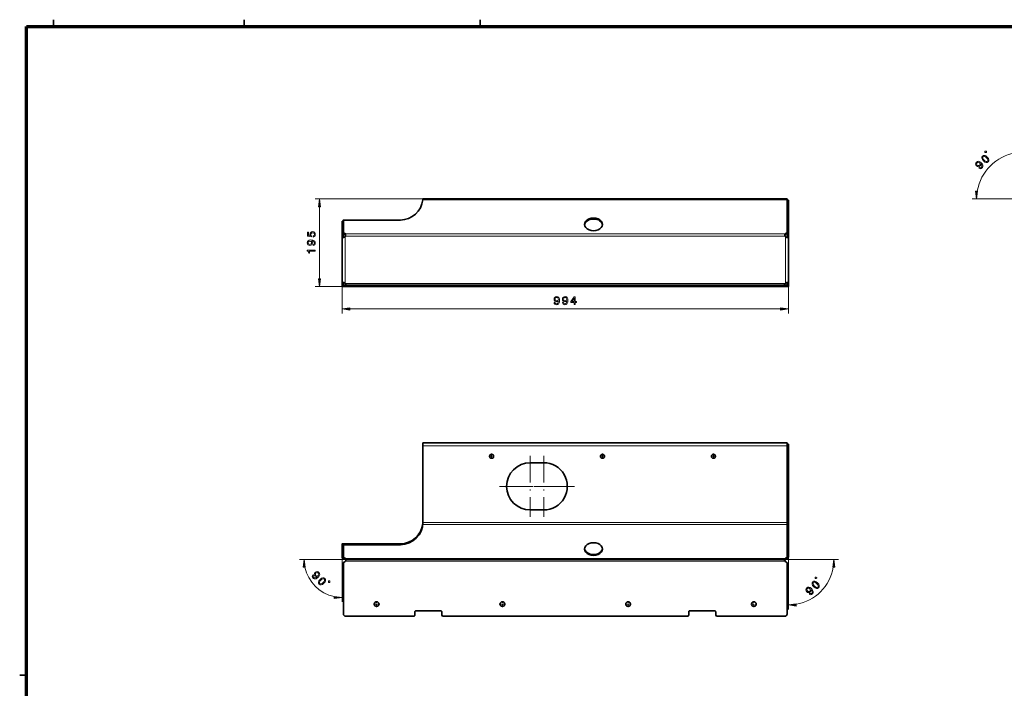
# Model space of a CAD drawing. Extents: x 5 to 2705, y 5 to 648.
# Tile 2 of 50: x 5 to 443, y 291 to 589. Entities that reach past the tile are written whole.
import ezdxf

# ---------------------------------------------------------------- set-up
doc = ezdxf.new("R2010")
doc.units = 0
doc.linetypes.add('DASHDOT', pattern=[18.5, 12, -3, 0.5, -3])

msp = doc.modelspace()

# ---------------------------------------------------------------- linework, layer by layer
at = {"color": 7, "lineweight": 35}
for p, q in [((20, 586), (20, 589)), ((105, 586), (105, 589)), ((210, 586), (210, 589)), ((184.557785, 509.168823), (247.957855, 509.168823)), ((346.757874, 509.168823), (247.957855, 509.168823)), ((346.757874, 509.168823), (346.757874, 508.770477)), ((346.757874, 494.24585), (346.757874, 508.770477)), ((346.757874, 508.568817), (347.357849, 508.568817)), ((346.757874, 508.381378), (346.757874, 508.568817)), ((346.757874, 508.381378), (346.757874, 493.890076)), ((347.357849, 508.381378), (347.357849, 508.568817)), ((347.357849, 493.890076), (347.357849, 508.381378)), ((148.557846, 499.173859), (148.557846, 499.203156)), ((148.557846, 499.203156), (149.157837, 499.203156)), ((148.557846, 499.173859), (148.557846, 493.890076)), ((149.157837, 494.24585), (149.157837, 499.69812)), ((149.257843, 499.768829), (174.557846, 499.768829)), ((148.557846, 493.429932), (148.557846, 493.890076)), ((148.557846, 492.986603), (148.557846, 493.429932)), ((148.557846, 492.339386), (148.557846, 492.986603)), ((148.557846, 492.339386), (149.157837, 492.339386)), ((148.557846, 471.652618), (148.557846, 492.339386)), ((149.157837, 494.24585), (149.157837, 493.821564)), ((149.157837, 493.429932), (149.157837, 493.821564)), ((149.157837, 492.986603), (149.157837, 493.429932)), ((149.157837, 492.339386), (149.157837, 492.986603)), ((150.080093, 493.567169), (150.080093, 493.142883)), ((345.835632, 493.567169), (345.835632, 493.142883)), ((346.757874, 494.24585), (346.757874, 493.821564)), ((346.757874, 493.429932), (346.757874, 493.890076)), ((346.757874, 492.986603), (346.757874, 493.429932)), ((346.757874, 492.339386), (346.757874, 492.986603)), ((347.357849, 492.339386), (346.757874, 492.339386)), ((347.357849, 493.429932), (347.357849, 493.890076)), ((347.357849, 492.986603), (347.357849, 493.429932)), ((347.357849, 492.339386), (347.357849, 492.986603)), ((347.357849, 471.652618), (347.357849, 492.339386)), ((148.557846, 471.652618), (149.157837, 471.652618)), ((148.557846, 470.72583), (148.557846, 471.652618)), ((148.557846, 470.577545), (148.557846, 470.72583)), ((148.557846, 470.128082), (148.557846, 470.577545)), ((148.557846, 470.128082), (149.157837, 470.128082)), ((149.157837, 470.728088), (149.157837, 471.652618)), ((149.157837, 470.728088), (150.157837, 470.728088)), ((149.157837, 470.728088), (149.157837, 470.128082)), ((149.157837, 470.128082), (150.157837, 470.128082)), ((150.157837, 470.728088), (180.357849, 470.728088)), ((150.157837, 470.128082), (180.357849, 470.128082)), ((180.357849, 470.728088), (180.957855, 470.728088)), ((180.357849, 470.128082), (180.957855, 470.128082)), ((180.957855, 470.728088), (181.357849, 470.728088)), ((180.957855, 470.728088), (180.957855, 470.128082)), ((180.957855, 470.128082), (181.357849, 470.128082)), ((192.557846, 470.728088), (181.357849, 470.728088)), ((192.557846, 470.128082), (181.357849, 470.128082)), ((192.557846, 470.728088), (192.957855, 470.728088)), ((192.557846, 470.128082), (192.957855, 470.128082)), ((192.957855, 470.728088), (193.557846, 470.728088)), ((192.957855, 470.728088), (192.957855, 470.128082)), ((192.957855, 470.128082), (193.557846, 470.128082)), ((193.557846, 470.728088), (247.957855, 470.728088)), ((193.557846, 470.128082), (247.957855, 470.128082)), ((302.357849, 470.728088), (247.957855, 470.728088)), ((302.357849, 470.128082), (247.957855, 470.128082)), ((302.957855, 470.728088), (302.357849, 470.728088)), ((302.957855, 470.128082), (302.357849, 470.128082)), ((303.357849, 470.728088), (302.957855, 470.728088)), ((302.957855, 470.728088), (302.957855, 470.128082)), ((303.357849, 470.128082), (302.957855, 470.128082)), ((303.357849, 470.728088), (314.557861, 470.728088)), ((303.357849, 470.128082), (314.557861, 470.128082)), ((314.957855, 470.728088), (314.557861, 470.728088)), ((314.957855, 470.128082), (314.557861, 470.128082)), ((314.957855, 470.728088), (314.957855, 470.128082)), ((315.557861, 470.728088), (314.957855, 470.728088)), ((315.557861, 470.128082), (314.957855, 470.128082)), ((345.757874, 470.728088), (315.557861, 470.728088)), ((345.757874, 470.128082), (315.557861, 470.128082)), ((346.757874, 470.728088), (345.757874, 470.728088)), ((346.757874, 470.128082), (345.757874, 470.128082)), ((346.757874, 470.728088), (346.757874, 471.652618)), ((347.357849, 471.652618), (346.757874, 471.652618)), ((346.757874, 470.728088), (346.757874, 470.128082)), ((347.357849, 470.128082), (346.757874, 470.128082)), ((347.357849, 470.72583), (347.357849, 471.652618)), ((347.357849, 470.577545), (347.357849, 470.72583)), ((347.357849, 470.128082), (347.357849, 470.577545)), ((184.557846, 400.527985), (247.957855, 400.527985)), ((184.557846, 400.527985), (184.557846, 399.167969)), ((184.557846, 399.167969), (184.557846, 365.127991)), ((346.757874, 400.527985), (247.957855, 400.527985)), ((346.757874, 400.527985), (346.757874, 399.167969)), ((346.757874, 399.927979), (347.357849, 399.927979)), ((346.757874, 399.167969), (346.757874, 365.091309)), ((347.357849, 399.287964), (347.357849, 399.927979)), ((347.357849, 399.287964), (347.357849, 365.041595)), ((232.357849, 391.627991), (238.357849, 391.627991)), ((232.357849, 370.627991), (238.357849, 370.627991)), ((184.507889, 364.129639), (184.507889, 364.553894)), ((346.757874, 365.091309), (346.757874, 364.129639)), ((346.757874, 349.605011), (346.757874, 364.129639)), ((347.357849, 364.58905), (347.357849, 365.041595)), ((347.357849, 350.097778), (347.357849, 364.58905)), ((148.557846, 355.552246), (149.157837, 355.552246)), ((148.557846, 355.381531), (148.557846, 355.552246)), ((148.557846, 355.381531), (148.557846, 350.097778)), ((149.157837, 355.381531), (149.157837, 355.552246)), ((149.157837, 355.057251), (149.157837, 355.481537)), ((149.157837, 355.381531), (149.157837, 350.097778)), ((149.257843, 355.552246), (174.557846, 355.552246)), ((149.157837, 349.605011), (149.157837, 355.057251)), ((149.257843, 355.127991), (174.557846, 355.127991)), ((148.557846, 349.980621), (148.557846, 350.097778)), ((148.557846, 349.88797), (148.557846, 349.980804)), ((148.557846, 349.980621), (149.157837, 349.980621)), ((148.557846, 349.88797), (149.157837, 349.88797)), ((149.157837, 349.980621), (149.157837, 350.097778)), ((149.157837, 349.88797), (149.157837, 349.980804)), ((149.157837, 349.886597), (149.157837, 349.88797)), ((149.157837, 324.234009), (149.157837, 346.981628)), ((149.917847, 348.527985), (149.917847, 349.114502)), ((150.080093, 348.527985), (149.917847, 348.527985)), ((150.080093, 348.527985), (150.080093, 348.926331)), ((150.080093, 348.527985), (247.957855, 348.527985)), ((345.835632, 348.527985), (247.957855, 348.527985)), ((345.835632, 348.527985), (345.835632, 348.9263)), ((345.835632, 348.527985), (345.997864, 348.527985)), ((345.997864, 348.527985), (345.997864, 349.114502)), ((346.757874, 349.980621), (347.357849, 349.980621)), ((347.357849, 349.88797), (346.757874, 349.88797)), ((346.757874, 324.234009), (346.757874, 346.981628)), ((347.357849, 349.980621), (347.357849, 350.097778)), ((347.357849, 349.88797), (347.357849, 349.980804)), ((180.957855, 323.834015), (180.957855, 325.234009)), ((192.557846, 325.634033), (181.357849, 325.634033)), ((192.957855, 323.834015), (192.957855, 325.234009)), ((302.957855, 325.234009), (302.957855, 323.834015)), ((303.357849, 325.634033), (314.557861, 325.634033)), ((314.957855, 325.234009), (314.957855, 323.834015)), ((150.157837, 323.234009), (180.357849, 323.234009)), ((193.557846, 323.234009), (247.957855, 323.234009)), ((302.357849, 323.234009), (247.957855, 323.234009)), ((345.757874, 323.234009), (315.557861, 323.234009)), ((8, 297), (5, 297))]:
    msp.add_line(p, q, dxfattribs=at)
at = {"color": 7, "lineweight": 70}
for p, q in [((8, 8), (8, 586)), ((8.000006, 586), (833, 586))]:
    msp.add_line(p, q, dxfattribs=at)
at = {"color": 7, "lineweight": 13}
for p, q in [((184.557785, 509.168823), (136.557846, 509.168823)), ((184.507889, 508.770477), (247.957855, 508.770477)), ((346.757874, 508.770477), (247.957855, 508.770477)), ((453.395935, 509.168823), (429.165863, 509.168823)), ((138.557846, 473.598145), (138.557846, 505.698761)), ((346.757874, 508.381378), (347.357849, 508.381378)), ((148.557846, 499.173859), (149.157837, 499.173859)), ((148.557846, 493.890076), (149.157837, 493.890076)), ((148.557846, 493.429932), (149.157837, 493.429932)), ((149.442902, 493.974945), (149.442902, 493.55069)), ((149.917847, 471.652618), (149.917847, 492.339386)), ((150.080093, 493.567169), (247.957855, 493.567169)), ((150.080093, 492.605499), (247.957855, 492.605499)), ((345.835632, 493.567169), (247.957855, 493.567169)), ((345.835632, 492.605499), (247.957855, 492.605499)), ((345.997864, 471.652618), (345.997864, 492.339386)), ((346.472809, 493.974945), (346.472809, 493.55069)), ((347.357849, 493.890076), (346.757874, 493.890076)), ((347.357849, 493.429932), (346.757874, 493.429932)), ((193.557846, 470.128082), (136.557846, 470.128082)), ((148.557846, 471.652618), (148.557846, 458.128082)), ((148.557846, 470.577545), (149.157837, 470.577545)), ((150.082367, 471.488068), (247.957855, 471.488068)), ((150.157837, 470.728088), (150.157837, 470.128082)), ((180.357849, 470.728088), (180.357849, 470.128082)), ((181.357849, 470.728088), (181.357849, 470.128082)), ((192.557846, 470.728088), (192.557846, 470.128082)), ((193.557846, 470.728088), (193.557846, 470.128082)), ((345.833344, 471.488068), (247.957855, 471.488068)), ((302.357849, 470.728088), (302.357849, 470.128082)), ((303.357849, 470.728088), (303.357849, 470.128082)), ((314.557861, 470.728088), (314.557861, 470.128082)), ((315.557861, 470.728088), (315.557861, 470.128082)), ((345.757874, 470.728088), (345.757874, 470.128082)), ((347.357849, 470.577545), (346.757874, 470.577545)), ((347.357849, 471.652618), (347.357849, 458.128082)), ((152.027893, 460.128082), (343.887817, 460.128082)), ((184.557846, 399.167969), (247.957855, 399.167969)), ((346.757874, 399.167969), (247.957855, 399.167969)), ((346.757874, 399.287964), (347.357849, 399.287964)), ((184.507889, 364.129639), (247.957855, 364.129639)), ((184.557785, 365.091309), (247.957855, 365.091309)), ((346.757874, 365.091309), (247.957855, 365.091309)), ((346.757874, 364.129639), (247.957855, 364.129639)), ((346.757874, 365.041595), (347.357849, 365.041595)), ((346.757874, 364.58905), (347.357849, 364.58905)), ((148.557846, 355.381531), (149.157837, 355.381531)), ((149.257843, 355.127991), (149.257843, 355.552246)), ((174.557846, 355.127991), (174.557846, 355.552246)), ((150.080093, 348.527985), (129.677094, 348.527985)), ((148.557846, 350.097778), (148.557846, 329.647217)), ((148.557846, 350.097778), (149.157837, 350.097778)), ((150.080093, 348.926331), (247.957855, 348.926331)), ((150.082367, 347.767975), (247.957855, 347.767975)), ((345.835632, 348.926331), (247.957855, 348.926331)), ((345.833344, 347.767975), (247.957855, 347.767975)), ((345.835632, 348.527985), (369.605347, 348.527985)), ((347.357849, 350.097778), (346.757874, 350.097778)), ((347.357849, 350.097778), (347.357849, 326.280518))]:
    msp.add_line(p, q, dxfattribs=at)
at = {"color": 7, "linetype": 'DASHDOT', "lineweight": 13, "ltscale": 0.018}
for p, q in [((148.497849, 493.607239), (149.217834, 493.607239)), ((148.497849, 492.986603), (149.217834, 492.986603)), ((148.497849, 470.72583), (149.217834, 470.72583)), ((148.497849, 470.528107), (149.217834, 470.528107)), ((302.357849, 470.068085), (302.357849, 470.788086)), ((303.357849, 470.068085), (303.357849, 470.788086)), ((314.557861, 470.068085), (314.557861, 470.788086)), ((315.557861, 470.068085), (315.557861, 470.788086)), ((345.757874, 470.068085), (345.757874, 470.788086)), ((148.497849, 355.45224), (149.217834, 355.45224))]:
    msp.add_line(p, q, dxfattribs=at)
at = {"color": 7, "linetype": 'DASHDOT', "lineweight": 13, "ltscale": 0.017999}
for p, q in [((346.697876, 493.607239), (347.417847, 493.607239)), ((346.697876, 492.986603), (347.417847, 492.986603)), ((346.697876, 470.72583), (347.417847, 470.72583)), ((346.697876, 470.528107), (347.417847, 470.528107)), ((346.697876, 399.287964), (347.417847, 399.287964)), ((346.697876, 365.041595), (347.417847, 365.041595))]:
    msp.add_line(p, q, dxfattribs=at)
at = {"color": 7, "linetype": 'DASHDOT', "lineweight": 13, "ltscale": 0.018003}
for p, q in [((150.157837, 470.788116), (150.157837, 470.067993)), ((180.357849, 470.788116), (180.357849, 470.067993)), ((181.357849, 470.788116), (181.357849, 470.067993)), ((192.557846, 470.788116), (192.557846, 470.067993)), ((193.557846, 470.788116), (193.557846, 470.067993))]:
    msp.add_line(p, q, dxfattribs=at)
at = {"color": 7, "linetype": 'DASHDOT', "lineweight": 13, "ltscale": 0.058501}
for p, q in [((215.157852, 395.697998), (215.157852, 393.357971)), ((264.557861, 395.697998), (264.557861, 393.357971)), ((313.957855, 395.697998), (313.957855, 393.357971)), ((315.127869, 394.527985), (312.787842, 394.527985))]:
    msp.add_line(p, q, dxfattribs=at)
at = {"color": 7, "linetype": 'DASHDOT', "lineweight": 13}
for p, q in [((232.357849, 394.777985), (232.357849, 367.477966)), ((238.357849, 394.777985), (238.357849, 367.477966)), ((246.007858, 381.127991), (218.707855, 381.127991)), ((252.007858, 381.127991), (224.707855, 381.127991))]:
    msp.add_line(p, q, dxfattribs=at)
at = {"color": 7, "linetype": 'DASHDOT', "lineweight": 13, "ltscale": 0.0585}
for p, q in [((216.32785, 394.527985), (213.987854, 394.527985)), ((265.727844, 394.527985), (263.387848, 394.527985))]:
    msp.add_line(p, q, dxfattribs=at)
at = {"color": 7, "linetype": 'DASHDOT', "lineweight": 13, "ltscale": 0.06825}
for p, q in [((163.957855, 330.037598), (163.957855, 327.307587)), ((219.957855, 330.037598), (219.957855, 327.307587)), ((275.957855, 330.037598), (275.957855, 327.307587)), ((331.957855, 330.037598), (331.957855, 327.307587)), ((165.322845, 328.672607), (162.592834, 328.672607)), ((221.322845, 328.672607), (218.59285, 328.672607)), ((277.322845, 328.672607), (274.592865, 328.672607)), ((333.322876, 328.672607), (330.592865, 328.672607))]:
    msp.add_line(p, q, dxfattribs=at)
at = {"color": 7, "lineweight": 13}
for points in [[(434.209442, 526.103333), (434.822815, 525.596924), (435.389832, 525.365112), (435.89978, 525.390076), (436.349121, 525.682495), (436.63797, 526.128296), (436.662933, 526.638245), (436.427551, 527.20166), (435.924744, 527.818604), (435.311371, 528.317871), (435.022522, 528.471191), (434.744385, 528.556763), (434.234436, 528.53186), (433.785095, 528.246521), (433.496216, 527.79364), (433.474823, 527.280151), (433.706604, 526.713135)], [(434.551788, 526.445679), (434.148804, 526.905701), (433.927734, 527.305115), (433.906311, 527.647461), (434.081055, 527.950562), (434.380615, 528.121704), (434.722961, 528.100342), (435.122375, 527.879211), (435.582397, 527.476257), (435.988953, 527.012695), (436.210022, 526.613281), (436.231445, 526.270935), (436.056702, 525.974915), (435.757141, 525.796631), (435.414795, 525.818054), (435.015381, 526.039124)], [(435.371277, 529.797119), (435.536255, 529.962097), (435.536255, 530.292053), (435.371277, 530.457031), (435.04129, 530.457031), (434.876282, 530.292053), (434.876282, 529.962097), (435.041321, 529.797119)], [(432.166779, 522.869568), (432.501984, 522.641357), (432.872864, 522.577148), (433.250854, 522.684143), (433.621765, 522.9552), (433.80719, 523.190552), (433.932007, 523.443726), (433.981934, 523.714722), (433.96051, 524.007141), (433.871399, 524.310303), (433.707336, 524.631226), (433.475525, 524.95575), (433.172424, 525.294556), (432.608978, 525.736694), (432.066925, 525.92926), (431.567688, 525.872253), (431.107666, 525.569092), (430.822357, 525.155457), (430.729645, 524.720398), (430.822388, 524.285339), (431.096924, 523.896606), (431.496338, 523.611328), (431.924286, 523.518616), (432.337952, 523.604187), (432.708801, 523.868103), (432.976288, 524.271057), (433.022644, 524.731079), (433.36142, 524.278198), (433.529022, 523.882324), (433.521912, 523.539978), (433.336487, 523.247559), (433.126038, 523.087097), (432.912109, 523.030029), (432.69812, 523.065674), (432.494873, 523.197632)], [(431.439301, 524.246094), (431.253845, 524.502869), (431.178955, 524.777466), (431.225342, 525.044922), (431.389343, 525.287415), (431.638977, 525.458557), (431.910034, 525.508484), (432.18103, 525.437195), (432.441376, 525.25531), (432.626801, 524.991394), (432.69458, 524.723938), (432.633942, 524.456482), (432.452087, 524.203308), (432.220276, 524.042847), (431.963501, 523.99292), (431.699615, 524.057068)], [(139.014679, 505.698761), (138.557846, 509.168823), (138.101013, 505.698761)], [(430.709015, 512.638916), (431.165863, 509.168823), (431.622681, 512.638916)], [(135.64502, 492.133759), (136.058563, 492.24472), (136.381332, 492.491852), (136.583069, 492.85495), (136.658722, 493.318909), (136.567932, 493.828278), (136.320801, 494.226715), (135.927429, 494.478882), (135.423126, 494.574677), (134.954102, 494.488953), (134.585938, 494.246857), (134.348907, 493.868652), (134.263184, 493.379425), (134.3237, 493.00119), (134.490112, 492.708679), (133.547043, 492.849884), (133.547043, 494.383057), (133.133484, 494.383057), (133.133484, 492.511993), (134.98941, 492.23465), (134.98941, 492.638092), (134.752365, 492.930573), (134.666626, 493.303802), (134.722107, 493.626556), (134.883484, 493.873688), (135.130615, 494.030029), (135.448334, 494.08548), (135.766052, 494.030029), (136.013184, 493.868652), (136.169525, 493.621521), (136.225006, 493.303802), (136.189697, 493.036499), (136.0737, 492.829742), (135.892136, 492.678436), (135.64502, 492.602783)], [(135.690414, 488.43808), (136.088837, 488.513702), (136.396454, 488.730591), (136.588104, 489.073517), (136.658722, 489.527405), (136.623413, 489.824982), (136.532623, 490.092255), (136.376282, 490.319214), (136.154388, 490.510834), (135.877014, 490.66214), (135.534058, 490.773102), (135.140686, 490.838654), (134.686813, 490.863861), (133.975708, 490.778137), (133.456268, 490.531036), (133.143585, 490.137634), (133.032623, 489.598022), (133.123413, 489.10379), (133.365479, 488.730591), (133.738678, 488.488525), (134.207703, 488.407806), (134.691864, 488.488525), (135.059998, 488.725525), (135.291992, 489.078552), (135.367645, 489.527405), (135.27182, 490.001495), (134.979309, 490.359528), (135.539108, 490.278839), (135.937531, 490.117462), (136.174561, 489.870361), (136.250214, 489.532471), (136.214905, 489.270203), (136.103943, 489.078552), (135.927429, 488.952484), (135.690414, 488.902039)], [(134.202667, 488.897003), (133.889984, 488.947418), (133.642853, 489.088654), (133.486511, 489.310577), (133.43103, 489.598022), (133.486511, 489.895569), (133.642853, 490.122498), (133.884933, 490.263702), (134.197617, 490.319214), (134.51535, 490.263702), (134.752365, 490.122498), (134.898621, 489.890533), (134.949066, 489.582886), (134.898621, 489.305511), (134.752365, 489.088654), (134.520386, 488.947418)], [(136.557846, 485.821655), (136.557846, 486.280579), (133.032623, 486.280579), (133.032623, 485.937653), (133.340271, 485.846863), (133.547043, 485.665314), (133.668076, 485.387939), (133.70842, 485.004669), (134.066498, 485.004669), (134.066498, 485.821655)], [(138.101013, 473.598145), (138.557846, 470.128082), (139.014679, 473.598145)], [(243.011459, 462.995514), (243.087112, 462.597107), (243.30397, 462.289459), (243.646912, 462.097839), (244.1008, 462.027252), (244.398346, 462.062531), (244.665634, 462.15332), (244.892578, 462.309662), (245.084229, 462.531555), (245.235519, 462.808929), (245.346466, 463.151886), (245.412033, 463.545227), (245.437256, 463.999146), (245.351517, 464.710236), (245.104401, 465.229675), (244.711029, 465.542358), (244.171402, 465.65332), (243.67717, 465.562531), (243.30397, 465.320465), (243.06189, 464.947266), (242.981201, 464.478241), (243.06189, 463.99408), (243.29892, 463.625916), (243.651947, 463.393951), (244.1008, 463.318298), (244.57486, 463.414124), (244.932922, 463.706635), (244.852234, 463.14682), (244.690857, 462.748413), (244.443741, 462.511383), (244.105835, 462.43573), (243.843597, 462.471039), (243.651947, 462.58197), (243.525864, 462.758484), (243.475433, 462.995514)], [(243.470398, 464.483276), (243.520828, 464.795959), (243.662033, 465.043091), (243.883942, 465.199432), (244.171402, 465.254913), (244.468948, 465.199432), (244.695892, 465.043091), (244.837112, 464.800995), (244.892578, 464.488312), (244.837112, 464.170593), (244.695892, 463.933563), (244.463913, 463.787323), (244.156265, 463.736877), (243.878891, 463.787323), (243.662033, 463.933563), (243.520828, 464.165558)], [(246.747482, 462.995514), (246.823135, 462.597107), (247.039993, 462.289459), (247.382935, 462.097839), (247.836823, 462.027252), (248.134369, 462.062531), (248.401657, 462.15332), (248.628601, 462.309662), (248.820251, 462.531555), (248.971542, 462.808929), (249.082489, 463.151886), (249.148056, 463.545227), (249.173279, 463.999146), (249.08754, 464.710236), (248.840424, 465.229675), (248.447052, 465.542358), (247.907425, 465.65332), (247.413193, 465.562531), (247.039993, 465.320465), (246.797913, 464.947266), (246.717224, 464.478241), (246.797913, 463.99408), (247.034943, 463.625916), (247.38797, 463.393951), (247.836823, 463.318298), (248.310883, 463.414124), (248.668945, 463.706635), (248.588257, 463.14682), (248.42688, 462.748413), (248.179764, 462.511383), (247.841858, 462.43573), (247.57962, 462.471039), (247.38797, 462.58197), (247.261887, 462.758484), (247.211456, 462.995514)], [(247.206421, 464.483276), (247.256851, 464.795959), (247.398056, 465.043091), (247.619965, 465.199432), (247.907425, 465.254913), (248.204971, 465.199432), (248.431915, 465.043091), (248.573135, 464.800995), (248.628601, 464.488312), (248.573135, 464.170593), (248.431915, 463.933563), (248.199936, 463.787323), (247.892288, 463.736877), (247.614914, 463.787323), (247.398056, 463.933563), (247.256851, 464.165558)], [(251.971252, 462.128082), (252.42514, 462.128082), (252.42514, 462.995514), (252.924423, 462.995514), (252.924423, 463.398987), (252.42514, 463.398987), (252.42514, 465.552429), (251.966217, 465.552429), (250.433075, 463.439331), (250.433075, 462.995514), (251.971252, 462.995514)], [(250.856705, 463.398987), (251.971252, 464.967438), (251.971252, 463.398987)], [(152.027893, 460.58493), (148.557846, 460.128082), (152.027893, 459.671265)], [(343.887817, 459.671265), (347.357849, 460.128082), (343.887817, 460.58493)], [(132.133942, 345.057922), (131.677094, 348.527985), (131.220245, 345.057922)], [(368.062164, 345.057922), (367.605347, 348.527985), (367.148499, 345.057922)], [(135.564728, 341.703247), (135.336517, 341.368042), (135.272308, 340.997192), (135.379303, 340.619171), (135.650314, 340.248291), (135.885681, 340.062866), (136.138885, 339.938049), (136.409912, 339.888123), (136.702332, 339.909515), (137.005432, 339.998657), (137.326385, 340.16272), (137.650909, 340.394501), (137.989685, 340.697632), (138.431885, 341.261047), (138.624451, 341.803101), (138.567383, 342.302368), (138.264267, 342.76239), (137.850616, 343.047668), (137.415527, 343.140411), (136.980469, 343.047668), (136.591766, 342.773102), (136.306488, 342.373688), (136.213776, 341.94574), (136.299347, 341.532104), (136.563232, 341.161224), (136.966217, 340.893768), (137.426239, 340.847412), (136.973328, 340.508606), (136.577515, 340.341003), (136.235168, 340.348145), (135.942749, 340.533569), (135.782272, 340.743988), (135.725204, 340.957947), (135.760864, 341.171936), (135.892822, 341.375183)], [(136.941254, 342.430756), (137.197998, 342.61618), (137.472595, 342.691071), (137.740051, 342.644714), (137.982544, 342.480652), (138.153717, 342.231049), (138.203644, 341.960022), (138.132324, 341.688995), (137.95047, 341.42868), (137.686569, 341.243225), (137.419098, 341.175476), (137.151642, 341.236115), (136.898468, 341.417969), (136.737976, 341.64978), (136.688049, 341.906555), (136.752258, 342.17041)], [(138.798492, 339.660614), (138.292099, 339.047241), (138.060287, 338.480225), (138.085266, 337.970276), (138.377686, 337.520935), (138.823456, 337.232086), (139.333405, 337.207123), (139.896851, 337.442474), (140.513779, 337.945312), (141.013031, 338.558685), (141.166367, 338.847534), (141.251953, 339.125671), (141.22699, 339.63562), (140.941711, 340.084961), (140.488815, 340.37384), (139.975281, 340.395203), (139.408295, 340.163422)], [(139.140839, 339.318268), (139.600861, 339.721222), (140.000275, 339.942322), (140.342621, 339.963715), (140.645721, 339.789001), (140.816895, 339.489441), (140.795502, 339.147095), (140.574402, 338.747681), (140.171432, 338.287659), (139.707825, 337.881104), (139.308441, 337.660034), (138.966095, 337.638611), (138.670105, 337.813354), (138.491806, 338.112915), (138.513214, 338.455261), (138.734283, 338.854675)], [(142.492233, 338.498779), (142.657227, 338.333771), (142.987213, 338.333771), (143.152206, 338.498749), (143.152206, 338.828735), (142.987213, 338.993744), (142.657227, 338.993744), (142.492233, 338.828735)], [(358.605865, 336.38797), (359.219238, 335.881592), (359.786255, 335.64978), (360.296204, 335.674744), (360.745544, 335.967163), (361.034393, 336.412933), (361.059357, 336.922882), (360.823975, 337.486328), (360.321167, 338.103271), (359.707794, 338.602539), (359.418945, 338.755859), (359.140808, 338.841431), (358.630859, 338.816467), (358.181519, 338.531189), (357.89267, 338.078308), (357.871246, 337.564789), (358.103058, 336.997772)], [(358.948212, 336.730316), (358.545258, 337.190338), (358.324158, 337.589752), (358.302765, 337.932098), (358.477509, 338.235199), (358.777039, 338.406372), (359.119385, 338.384979), (359.518799, 338.163879), (359.978821, 337.760925), (360.385376, 337.297333), (360.606445, 336.897919), (360.627869, 336.555573), (360.453125, 336.259583), (360.153564, 336.081299), (359.811218, 336.102692), (359.411804, 336.323792)], [(359.7677, 340.081726), (359.932709, 340.246735), (359.932709, 340.576721), (359.7677, 340.741699), (359.437714, 340.741699), (359.272736, 340.576721), (359.272736, 340.246735), (359.437744, 340.081726)], [(356.563202, 333.154236), (356.898407, 332.925995), (357.269287, 332.861816), (357.647308, 332.968781), (358.018188, 333.239807), (358.203613, 333.475189), (358.32843, 333.728363), (358.378357, 333.99939), (358.356964, 334.291809), (358.267822, 334.59494), (358.10376, 334.915894), (357.871948, 335.240417), (357.568848, 335.579163), (357.005402, 336.021362), (356.463348, 336.213928), (355.964111, 336.156891), (355.504089, 335.85376), (355.218781, 335.440094), (355.126068, 335.005035), (355.218811, 334.569977), (355.493378, 334.181274), (355.892792, 333.895996), (356.320709, 333.803253), (356.734375, 333.888855), (357.105255, 334.15274), (357.372711, 334.555725), (357.419067, 335.015747), (357.757843, 334.562836), (357.925446, 334.166992), (357.918335, 333.824646), (357.73291, 333.532227), (357.522491, 333.371765), (357.308533, 333.314697), (357.094543, 333.350372), (356.891296, 333.4823)], [(355.835724, 334.530762), (355.650299, 334.787506), (355.575409, 335.062103), (355.621765, 335.329559), (355.785797, 335.572052), (356.035431, 335.743225), (356.306458, 335.793152), (356.577454, 335.721832), (356.837799, 335.539948), (357.023224, 335.276062), (357.091003, 335.008606), (357.030365, 334.74115), (356.848511, 334.487946), (356.616699, 334.327484), (356.359955, 334.277557), (356.096039, 334.341736)], [(145.087799, 331.190369), (148.557846, 331.647217), (145.087799, 332.104065)], [(350.827911, 328.737366), (347.357849, 328.280518), (350.827911, 327.823669)]]:
    msp.add_lwpolyline(points, close=True, dxfattribs=at)
at = {"color": 7, "lineweight": 35}
for points in [[(184.507889, 508.770477), (184.53595, 509.016754), (184.557281, 509.167023), (184.557678, 509.16861), (184.557785, 509.168823)], [(148.95636, 491.986694), (148.87944, 491.98996), (148.809158, 491.999969), (148.727539, 492.024384), (148.66153, 492.06192), (148.612274, 492.113037), (148.580246, 492.176178), (148.562927, 492.251862), (148.557846, 492.339386)], [(149.917847, 492.339386), (149.834381, 492.275085), (149.745758, 492.217468), (149.641541, 492.160583), (149.534119, 492.111847), (149.32811, 492.041565), (149.135101, 492.000702), (148.95636, 491.986694)], [(149.25441, 492.023102), (149.222382, 492.053406), (149.197174, 492.092896), (149.17392, 492.159607), (149.161469, 492.242065), (149.157837, 492.339386)], [(150.080093, 493.567169), (150.122681, 493.433533), (150.147491, 493.284821), (150.155579, 493.125946)], [(345.835632, 493.567169), (345.79303, 493.433533), (345.768219, 493.284821), (345.760132, 493.125946)], [(345.997864, 492.339386), (346.081329, 492.275085), (346.169952, 492.217468), (346.27417, 492.160583), (346.381592, 492.111847), (346.587585, 492.041565), (346.780609, 492.000702), (346.959351, 491.986694)], [(346.661316, 492.023102), (346.693329, 492.053406), (346.718536, 492.092896), (346.741791, 492.159607), (346.754242, 492.242065), (346.757874, 492.339386)], [(346.959351, 491.986694), (347.036255, 491.98996), (347.106567, 491.999969), (347.188171, 492.024384), (347.254181, 492.06192), (347.303436, 492.113037), (347.335449, 492.176178), (347.352783, 492.251862), (347.357849, 492.339386)], [(148.557846, 471.652618), (148.561249, 471.704987), (148.571991, 471.751892), (148.598877, 471.805725), (148.640884, 471.849426), (148.698029, 471.882996), (148.751709, 471.902039), (148.813171, 471.915375), (148.956116, 471.925812)], [(148.956116, 471.925812), (149.162018, 471.910614), (149.386688, 471.866425), (149.617462, 471.794342), (149.818146, 471.706848), (149.917847, 471.652618)], [(149.157837, 471.652618), (149.167419, 471.760376), (149.180237, 471.804352), (149.198929, 471.841583), (149.223663, 471.871979), (149.254395, 471.895569)], [(150.355576, 470.950684), (150.339935, 471.067474), (150.294342, 471.195282), (150.220856, 471.325012), (150.157074, 471.408966), (150.082367, 471.488068)], [(150.325348, 470.824646), (150.283417, 471.005035), (150.224792, 471.185822), (150.149841, 471.361603), (150.082367, 471.488068)], [(150.082367, 470.728088), (150.192474, 470.73819), (150.237885, 470.751984), (150.276306, 470.772491), (150.307343, 470.799957), (150.330795, 470.834473), (150.349426, 470.887848), (150.355576, 470.950684)], [(345.56012, 470.950684), (345.575775, 471.067474), (345.621368, 471.195282), (345.694855, 471.325012), (345.758636, 471.408966), (345.833344, 471.488068)], [(345.833344, 470.728088), (345.723236, 470.73819), (345.677826, 470.751984), (345.639404, 470.772491), (345.608368, 470.799957), (345.5849, 470.834473), (345.566284, 470.887848), (345.56012, 470.950684)], [(345.590363, 470.824646), (345.632294, 471.005035), (345.690918, 471.185822), (345.765869, 471.361603), (345.833344, 471.488068)], [(346.959595, 471.925812), (346.753693, 471.910614), (346.529022, 471.866425), (346.298248, 471.794342), (346.097565, 471.706848), (345.997864, 471.652618)], [(346.757874, 471.652618), (346.748291, 471.760376), (346.735474, 471.804352), (346.716797, 471.841583), (346.692047, 471.871979), (346.661316, 471.895569)], [(347.357849, 471.652618), (347.354462, 471.704987), (347.343719, 471.751892), (347.316833, 471.805725), (347.274841, 471.849426), (347.217682, 471.882996), (347.164001, 471.902039), (347.102539, 471.915375), (346.959595, 471.925812)], [(150.080093, 348.926331), (150.135651, 348.763184), (150.150452, 348.692139), (150.155579, 348.6315)], [(150.155579, 348.6315), (150.147247, 348.573792), (150.122009, 348.539124), (150.080093, 348.527985)], [(150.355576, 348.305389), (150.351807, 348.355255), (150.340485, 348.399536), (150.313461, 348.44873), (150.27301, 348.485809), (150.219604, 348.510681), (150.156143, 348.523956), (150.082367, 348.527985)], [(150.082367, 347.767975), (150.138855, 347.872131), (150.189011, 347.980591), (150.270172, 348.205231), (150.325348, 348.431427)], [(150.082367, 347.767975), (150.177963, 347.872589), (150.254517, 347.984436), (150.310562, 348.098511), (150.344696, 348.209106), (150.355576, 348.305389)], [(345.56012, 348.305389), (345.563904, 348.355255), (345.575226, 348.399536), (345.602234, 348.44873), (345.6427, 348.485809), (345.696106, 348.510681), (345.759583, 348.523956), (345.833344, 348.527985)], [(345.833344, 347.767975), (345.737732, 347.872589), (345.661194, 347.984436), (345.605164, 348.098511), (345.571014, 348.209106), (345.56012, 348.305389)], [(345.833344, 347.767975), (345.776855, 347.872131), (345.726685, 347.980591), (345.645538, 348.205231), (345.590363, 348.431427)], [(345.835632, 348.926331), (345.78006, 348.763184), (345.765259, 348.692139), (345.760132, 348.6315)], [(345.760132, 348.6315), (345.768463, 348.573792), (345.793701, 348.539124), (345.835632, 348.527985)]]:
    msp.add_lwpolyline(points, dxfattribs=at)
for centre, radius in [((215.157852, 394.527985), 0.9), ((264.557861, 394.527985), 0.9), ((313.957855, 394.527985), 0.9), ((163.957855, 328.672607), 1.05), ((219.957855, 328.672607), 1.05), ((275.957855, 328.672607), 1.05), ((331.957855, 328.672607), 1.05)]:
    msp.add_circle(centre, radius, dxfattribs=at)
at = {"color": 7, "lineweight": 13}
for centre, radius, start, end in [((452.03595, 509.168823), 20.870076, 99.570989, 170.428984), ((148.557846, 348.527985), 16.88076, 191.862463, 258.13755), ((347.357849, 348.527985), 20.24747, 279.8682, 350.131807)]:
    msp.add_arc(centre, radius, start, end, dxfattribs=at)
at = {"color": 7, "lineweight": 35}
for centre, radius, start, end in [((174.557846, 509.768829), 10.000001, 270.000004, 354.270413), ((149.155579, 492.986603), 1, 319.664834, 337.595957), ((148.270599, 493.13385), 1.885081, 343.722194, 359.759127), ((149.77124, 492.917999), 0.38218, 8.742555, 36.059188), ((347.645111, 493.13385), 1.885081, 180.240868, 196.277811), ((346.14447, 492.917999), 0.38218, 143.940814, 171.257445), ((346.760132, 492.986603), 1, 202.40404, 220.335158), ((149.155579, 470.72583), 1.2, 39.436751, 50.563252), ((346.760132, 470.72583), 1.2, 129.436743, 140.563244), ((232.357849, 381.127991), 10.500001, 90.000003, 269.999997), ((238.357849, 381.127991), 10.500001, 269.999997, 90.000003), ((174.557785, 365.127991), 10.000071, 270.000004, 359.789854), ((174.557846, 365.552246), 10.000001, 270.000004, 354.270413), ((181.403214, 365.113403), 3.154671, 349.784287, 359.598636), ((174.557846, 365.127991), 10.000001, 359.789898, 360), ((149.917847, 349.88797), 1.36, 180.000005, 269.999997), ((149.557846, 346.981628), 0.4, 104.561529, 180.000005), ((149.917847, 349.88797), 0.76, 224.847331, 268.72948), ((149.155579, 348.530243), 1.2, 284.561531, 320.563249), ((346.760132, 348.530243), 1.2, 219.436756, 255.438471), ((345.997864, 349.88797), 1.36, 269.999997, 360), ((345.997864, 349.88797), 0.76, 271.270522, 315.152664), ((346.357849, 346.981628), 0.4, 0, 75.438469), ((181.357849, 325.234009), 0.4, 90.000003, 180.000005), ((192.557846, 325.234009), 0.4, 0, 90.000003), ((303.357849, 325.234009), 0.4, 90.000003, 180.000005), ((314.557861, 325.234009), 0.4, 0, 90.000003), ((150.157837, 324.234009), 1, 180.000005, 269.999997), ((180.357849, 323.834015), 0.6, 269.999997, 360), ((193.557846, 323.834015), 0.6, 180.000005, 269.999997), ((302.357849, 323.834015), 0.6, 269.999997, 360), ((315.557861, 323.834015), 0.6, 180.000005, 269.999997), ((345.757874, 324.234009), 1, 269.999997, 360)]:
    msp.add_arc(centre, radius, start, end, dxfattribs=at)
for centre, major_axis, start_param, end_param in [((260.557861, 497.809784), (4, 0), 0, 3.1415926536), ((260.557861, 497.385529), (4, 0), 0.0750704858, 3.0665221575), ((149.257843, 499.69812), (-0.100006, 0), 4.7123889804, 6.2831853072), ((260.557861, 497.809784), (4, 0), 3.1415926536, 6.2831853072), ((149.557846, 494.24585), (-0.399994, 0), 0, 1.2793513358), ((149.557846, 493.821564), (-0.399994, 0), 0, 1.2793513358), ((149.155579, 493.297638), (-1, 0), 3.5326169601, 4.4209439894), ((149.155579, 492.873383), (-1, 0), 3.5326169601, 4.4209439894), ((346.760132, 493.297638), (1, 0), 1.8622413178, 2.7505683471), ((346.760132, 492.873383), (1, 0), 1.8622413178, 2.7505683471), ((346.357849, 494.24585), (0.399994, 0), 5.0038339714, 6.2831853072), ((346.357849, 493.821564), (0.399994, 0), 5.0038339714, 6.2831853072), ((149.257843, 355.481537), (0.100006, 0), 1.5707963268, 3.1415926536), ((260.557861, 353.168945), (-4, 0), 3.1415926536, 6.2831853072), ((149.257843, 355.057251), (0.100006, 0), 1.5707963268, 3.1415926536), ((260.557861, 353.168945), (-4, 0), 0, 3.1415926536), ((260.557861, 353.593201), (-4, 0), 0.0750704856, 3.0665221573), ((149.557846, 349.605011), (0.399994, 0), 3.1415926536, 4.4209439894), ((149.155579, 348.656799), (1, 0), 0.3910243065, 1.2793513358), ((346.760132, 348.656799), (-1, 0), 5.0038339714, 5.8921610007), ((346.357849, 349.605011), (-0.399994, 0), 1.8622413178, 3.1415926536)]:
    msp.add_ellipse(centre, major_axis=major_axis, ratio=0.707107, start_param=start_param, end_param=end_param, dxfattribs=at)
at = {"color": 7, "lineweight": 13}
for points in [[(138.101013, 505.698761), (139.014679, 505.698761), (138.557846, 509.168823)], [(430.709015, 512.638916), (431.165863, 509.168823), (431.622681, 512.638916)], [(138.101013, 473.598145), (138.557846, 470.128082), (139.014679, 473.598145)], [(148.557846, 460.128082), (152.027893, 459.671265), (152.027893, 460.58493)], [(343.887817, 459.671265), (347.357849, 460.128082), (343.887817, 460.58493)], [(131.220245, 345.057922), (132.133942, 345.057922), (131.677094, 348.527985)], [(367.148499, 345.057922), (368.062164, 345.057922), (367.605347, 348.527985)], [(145.087799, 331.190369), (148.557846, 331.647217), (145.087799, 332.104065)], [(347.357849, 328.280518), (350.827911, 327.823669), (350.827911, 328.737366)]]:
    msp.add_solid(points, dxfattribs=at)

doc.saveas('drawing.dxf')
